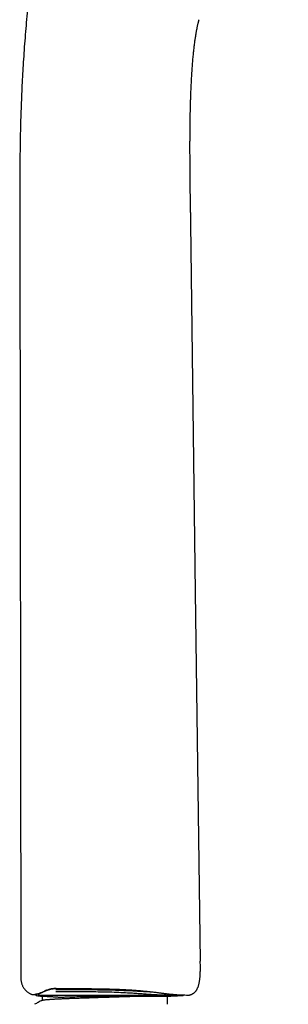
# Model space of a CAD drawing. Header units: millimetres. Extents: x 8 to 615, y 12 to 941.
# Tile 187 of 204: x 551 to 590, y 678 to 822. Entities that reach past the tile are written whole.
import ezdxf

# ---------------------------------------------------------------- set-up
doc = ezdxf.new("R2010")
doc.units = ezdxf.units.MM

msp = doc.modelspace()

# ---------------------------------------------------------------- linework, layer by layer
at = {"color": 7, "linetype": 'Continuous', "lineweight": 30}
for p, q in [((550.81, 791.79), (550.98, 681.79)), ((552.53, 679.48), (552.53, 679.48)), ((553.05, 679.47), (553.06, 679.47)), ((553.73, 679.29), (553.72, 679.29)), ((554.11, 679.22), (554.11, 678.62))]:
    msp.add_line(p, q, dxfattribs=at)
at = {"color": 7, "linetype": 'Continuous', "lineweight": 30, "flags": 128}
msp.add_lwpolyline([(577.15, 684.33), (576.46, 738.08), (575.76, 791.83)], dxfattribs=at)
at = {"color": 7, "linetype": 'Continuous', "lineweight": 30}
for points, knots in [([(589.98, 939.79), (589.85, 939.57), (589.44, 938.85), (588.76, 937.62), (587.94, 936.12), (587.13, 934.62), (586.33, 933.11), (585.54, 931.59), (584.77, 930.07), (583.93, 928.41), (583.04, 926.61), (582.11, 924.68), (581.18, 922.74), (580.27, 920.79), (579.37, 918.84), (578.49, 916.88), (577.61, 914.91), (576.75, 912.94), (575.9, 910.97), (575.07, 909), (574.26, 907.03), (573.46, 905.08), (572.67, 903.12), (571.89, 901.14), (571.12, 899.15), (570.35, 897.14), (569.6, 895.13), (568.86, 893.11), (568.13, 891.1), (567.42, 889.1), (566.73, 887.11), (566.04, 885.11), (565.37, 883.1), (564.7, 881.07), (564.04, 879.02), (563.39, 876.97), (562.76, 874.91), (562.13, 872.85), (561.52, 870.79), (560.95, 868.78), (560.4, 866.83), (559.88, 864.95), (559.37, 863.06), (558.88, 861.17), (558.4, 859.27), (557.93, 857.38), (557.48, 855.53), (557.06, 853.73), (556.67, 851.98), (556.28, 850.23), (555.91, 848.47), (555.54, 846.72), (555.19, 844.96), (554.86, 843.2), (554.53, 841.44), (554.22, 839.68), (553.92, 837.91), (553.63, 836.15), (553.37, 834.41), (553.12, 832.71), (552.89, 831.04), (552.67, 829.37), (552.46, 827.69), (552.26, 825.98), (552.07, 824.24), (551.9, 822.46), (551.73, 820.67), (551.59, 818.89), (551.45, 817.1), (551.33, 815.35), (551.23, 813.63), (551.14, 811.94), (551.07, 810.25), (551, 808.57), (550.94, 806.72), (550.89, 804.72), (550.86, 802.57), (550.83, 800.41), (550.82, 798.26), (550.81, 796.1), (550.81, 793.95), (550.81, 792.51), (550.81, 791.79)], [0, 0, 0, 0, 0.005034, 0.016072, 0.027111, 0.03815, 0.04919, 0.060231, 0.071272, 0.082314, 0.096196, 0.110079, 0.123961, 0.137844, 0.151727, 0.165612, 0.179496, 0.193382, 0.207268, 0.221155, 0.234795, 0.248434, 0.262074, 0.275712, 0.289597, 0.303481, 0.317362, 0.331241, 0.345117, 0.358744, 0.372369, 0.385993, 0.399616, 0.413517, 0.427418, 0.44132, 0.455224, 0.469128, 0.483035, 0.496944, 0.509563, 0.522185, 0.534809, 0.547437, 0.560068, 0.572701, 0.585336, 0.596919, 0.608501, 0.620081, 0.631659, 0.643235, 0.654806, 0.666374, 0.677936, 0.689495, 0.701051, 0.712604, 0.724155, 0.735046, 0.745936, 0.756827, 0.76772, 0.778615, 0.790174, 0.801735, 0.813299, 0.824865, 0.836433, 0.848003, 0.858913, 0.869824, 0.880736, 0.891647, 0.902559, 0.916478, 0.930397, 0.944317, 0.958238, 0.972159, 0.98608, 1, 1, 1, 1]), ([(575.85, 812.49), (575.86, 812.67), (575.87, 813.01), (575.9, 813.52), (575.94, 814.01), (575.97, 814.49), (576, 814.94), (576.04, 815.38), (576.07, 815.79), (576.11, 816.19), (576.15, 816.58), (576.19, 816.95), (576.23, 817.31), (576.27, 817.65), (576.31, 817.97), (576.35, 818.28), (576.39, 818.57), (576.43, 818.84), (576.47, 819.1), (576.51, 819.33), (576.54, 819.55), (576.58, 819.76), (576.61, 819.94), (576.65, 820.12), (576.68, 820.28), (576.71, 820.43), (576.74, 820.6), (576.78, 820.77), (576.82, 820.95), (576.86, 821.1), (576.89, 821.22), (576.91, 821.32), (576.94, 821.42), (576.96, 821.49), (576.96, 821.52)], [0, 0, 0, 0, 0.057761, 0.113675, 0.16774, 0.219957, 0.270325, 0.317994, 0.363879, 0.407981, 0.450298, 0.491641, 0.531125, 0.568754, 0.604526, 0.638444, 0.670507, 0.700716, 0.729007, 0.755447, 0.780034, 0.802768, 0.82365, 0.842494, 0.860551, 0.877973, 0.894758, 0.916149, 0.93641, 0.955543, 0.96629, 0.97715, 0.989343, 1, 1, 1, 1]), ([(575.68, 797.1), (575.68, 797.28), (575.68, 797.63), (575.67, 798.14), (575.67, 798.64), (575.66, 799.13), (575.66, 799.59), (575.65, 800.03), (575.65, 800.46), (575.65, 800.86), (575.65, 801.25), (575.65, 801.63), (575.64, 801.99), (575.64, 802.34), (575.64, 802.67), (575.64, 802.98), (575.64, 803.27), (575.64, 803.54), (575.64, 803.78), (575.65, 803.99), (575.65, 804.2), (575.65, 804.38), (575.65, 804.56), (575.65, 804.72), (575.65, 804.86), (575.65, 804.99), (575.65, 805.11), (575.65, 805.22), (575.65, 805.31), (575.65, 805.39), (575.65, 805.45), (575.66, 805.5), (575.66, 805.54), (575.66, 805.58), (575.66, 805.62), (575.66, 805.67), (575.66, 805.73), (575.66, 805.81), (575.66, 805.9), (575.66, 806), (575.66, 806.11), (575.66, 806.26), (575.67, 806.46), (575.67, 806.66), (575.67, 806.82), (575.67, 806.94), (575.67, 807.06), (575.68, 807.2), (575.68, 807.35), (575.68, 807.51), (575.69, 807.69), (575.69, 807.88), (575.69, 808.09), (575.7, 808.31), (575.7, 808.55), (575.71, 808.8), (575.72, 809.06), (575.72, 809.33), (575.73, 809.62), (575.74, 809.93), (575.75, 810.25), (575.76, 810.59), (575.78, 810.94), (575.79, 811.31), (575.81, 811.69), (575.83, 812.09), (575.84, 812.35), (575.85, 812.49)], [0, 0, 0, 0, 0.034754, 0.068375, 0.100862, 0.132216, 0.162437, 0.191015, 0.2185, 0.244891, 0.27019, 0.294878, 0.318429, 0.340841, 0.362114, 0.38225, 0.401247, 0.419106, 0.434057, 0.448105, 0.46125, 0.47349, 0.484827, 0.495082, 0.504466, 0.512978, 0.520618, 0.527502, 0.533482, 0.538558, 0.542731, 0.546001, 0.548335, 0.550531, 0.553157, 0.556262, 0.560186, 0.565214, 0.571346, 0.57834, 0.585329, 0.592238, 0.608202, 0.623716, 0.631458, 0.639083, 0.646889, 0.655615, 0.665294, 0.675927, 0.687512, 0.700022, 0.713482, 0.72789, 0.743247, 0.759552, 0.77649, 0.794343, 0.813111, 0.832794, 0.853822, 0.875802, 0.898736, 0.922622, 0.947461, 0.973254, 1, 1, 1, 1]), ([(575.76, 791.83), (575.76, 791.89), (575.76, 792.03), (575.76, 792.23), (575.76, 792.45), (575.75, 792.67), (575.75, 792.91), (575.74, 793.17), (575.74, 793.47), (575.73, 793.79), (575.73, 794.13), (575.72, 794.45), (575.72, 794.75), (575.71, 795.04), (575.71, 795.31), (575.7, 795.58), (575.7, 795.84), (575.69, 796.08), (575.69, 796.31), (575.69, 796.52), (575.69, 796.72), (575.68, 796.91), (575.68, 797.04), (575.68, 797.1)], [0, 0, 0, 0, 0.037547, 0.076121, 0.116469, 0.159059, 0.204115, 0.251645, 0.310594, 0.372189, 0.435667, 0.500119, 0.554842, 0.608961, 0.661905, 0.71317, 0.762346, 0.809151, 0.850997, 0.890676, 0.928415, 0.96464, 1, 1, 1, 1]), ([(575.49, 679.37), (575.53, 679.37), (575.6, 679.39), (575.72, 679.42), (575.82, 679.45), (575.92, 679.49), (576.02, 679.54), (576.12, 679.6), (576.21, 679.66), (576.28, 679.72), (576.34, 679.77), (576.39, 679.83), (576.44, 679.88), (576.48, 679.93), (576.54, 680), (576.59, 680.08), (576.65, 680.19), (576.71, 680.3), (576.76, 680.41), (576.81, 680.53), (576.86, 680.65), (576.9, 680.77), (576.93, 680.91), (576.97, 681.05), (577, 681.21), (577.03, 681.38), (577.06, 681.57), (577.09, 681.77), (577.11, 681.99), (577.12, 682.21), (577.14, 682.47), (577.15, 682.75), (577.15, 683.05), (577.15, 683.37), (577.15, 683.68), (577.15, 684), (577.14, 684.22), (577.14, 684.33)], [0, 0, 0, 0, 0.021699, 0.041965, 0.060894, 0.078582, 0.100384, 0.120304, 0.138452, 0.15489, 0.169631, 0.182659, 0.194468, 0.206317, 0.218273, 0.239046, 0.260199, 0.281752, 0.303708, 0.326056, 0.348774, 0.372318, 0.395455, 0.421179, 0.449547, 0.480583, 0.514268, 0.549859, 0.587805, 0.627918, 0.669943, 0.722039, 0.77583, 0.83075, 0.886369, 0.942605, 1, 1, 1, 1]), ([(550.98, 681.79), (550.98, 681.73), (550.98, 681.62), (551, 681.45), (551.03, 681.28), (551.07, 681.1), (551.13, 680.93), (551.2, 680.76), (551.28, 680.59), (551.38, 680.43), (551.49, 680.27), (551.62, 680.12), (551.75, 679.98), (551.9, 679.86), (552.05, 679.74), (552.21, 679.64), (552.37, 679.55), (552.48, 679.5), (552.53, 679.48)], [0, 0, 0, 0, 0.056579, 0.114614, 0.174021, 0.234698, 0.296525, 0.359366, 0.423069, 0.487467, 0.552384, 0.617632, 0.68302, 0.748352, 0.813435, 0.87808, 0.942103, 1, 1, 1, 1]), ([(554.09, 679.81), (554.15, 679.84), (554.29, 679.91), (554.52, 680.01), (554.76, 680.11), (554.98, 680.18), (555.18, 680.24), (555.36, 680.29), (555.55, 680.32), (555.73, 680.35), (555.92, 680.37), (556.05, 680.37), (556.12, 680.37)], [0, 0, 0, 0, 0.125707, 0.251716, 0.377519, 0.502733, 0.585811, 0.668577, 0.751135, 0.833677, 0.916497, 1, 1, 1, 1]), ([(554.17, 679.81), (554.21, 679.83), (554.31, 679.87), (554.46, 679.94), (554.62, 680), (554.78, 680.07), (554.94, 680.12), (555.11, 680.17), (555.28, 680.22), (555.45, 680.26), (555.61, 680.29), (555.78, 680.31), (555.95, 680.32), (556.06, 680.32), (556.11, 680.32)], [0, 0, 0, 0, 0.088772, 0.181282, 0.271569, 0.359838, 0.446218, 0.530781, 0.613551, 0.694525, 0.773683, 0.850998, 0.926443, 1, 1, 1, 1]), ([(556.1, 680.2), (556.78, 680.2), (558.1, 680.2), (559.99, 680.18), (561.7, 680.16), (563.19, 680.14), (564.46, 680.11), (565.49, 680.08), (566.15, 680.05), (566.48, 680.03), (566.58, 680.03), (566.68, 680.03), (566.77, 680.02), (566.86, 680.02), (567.39, 679.99), (568.25, 679.94), (569.31, 679.88), (569.9, 679.85), (570.14, 679.83)], [0, 0, 0, 0, 0.1394705, 0.2673077, 0.3836664, 0.4889264, 0.57264, 0.6478564, 0.7069633, 0.7142132, 0.7213494, 0.7283722, 0.7352815, 0.7420774, 0.7487601, 0.8504253, 0.9372643, 1, 1, 1, 1]), ([(556.11, 680.32), (556.22, 680.32), (556.45, 680.32), (556.77, 680.32), (557.08, 680.32), (557.37, 680.32), (557.65, 680.32), (557.91, 680.32), (558.14, 680.32), (558.36, 680.32), (558.55, 680.32), (558.73, 680.32), (558.9, 680.32), (559.05, 680.31), (559.31, 680.31), (559.69, 680.31), (560.19, 680.31), (560.7, 680.31), (561.24, 680.3), (561.78, 680.3), (562.33, 680.29), (562.87, 680.28), (563.39, 680.27), (563.9, 680.26), (564.38, 680.24), (564.87, 680.23), (565.35, 680.21), (565.82, 680.19), (566.29, 680.16), (566.75, 680.14), (567.18, 680.11), (567.6, 680.08), (568.02, 680.05), (568.42, 680.01), (568.82, 679.98), (569.18, 679.94), (569.51, 679.91), (569.81, 679.87), (570.1, 679.84), (570.39, 679.8), (570.66, 679.77), (570.89, 679.74), (571.1, 679.71), (571.3, 679.69), (571.49, 679.66), (571.68, 679.64), (571.87, 679.61), (572.07, 679.59), (572.27, 679.57), (572.46, 679.54), (572.65, 679.52), (572.79, 679.51), (572.88, 679.5), (572.93, 679.5), (572.98, 679.49), (573.02, 679.49), (573.06, 679.48), (573.09, 679.48), (573.12, 679.48), (573.14, 679.48), (573.15, 679.48), (573.17, 679.47), (573.19, 679.47), (573.21, 679.47), (573.25, 679.47), (573.28, 679.46), (573.33, 679.46), (573.38, 679.46), (573.41, 679.45), (573.44, 679.45), (573.44, 679.45)], [0, 0, 0, 0, 0.017278, 0.03373, 0.049354, 0.064151, 0.078119, 0.09126, 0.103573, 0.114132, 0.123997, 0.133166, 0.14164, 0.149419, 0.156516, 0.181281, 0.206507, 0.232192, 0.260077, 0.287977, 0.315873, 0.343764, 0.371635, 0.396964, 0.422302, 0.447646, 0.473001, 0.498375, 0.52377, 0.549184, 0.572491, 0.595803, 0.619119, 0.642429, 0.665718, 0.689052, 0.707112, 0.725451, 0.744061, 0.762927, 0.781727, 0.796169, 0.810314, 0.82416, 0.837706, 0.851133, 0.865775, 0.880878, 0.896495, 0.912583, 0.928413, 0.943693, 0.948105, 0.952468, 0.956782, 0.961026, 0.964794, 0.967309, 0.969432, 0.971162, 0.9725, 0.973597, 0.975466, 0.977938, 0.981012, 0.984688, 0.988967, 0.993787, 0.998615, 1, 1, 1, 1]), ([(552.53, 679.48), (552.55, 679.48), (552.57, 679.47), (552.61, 679.47), (552.62, 679.47)], [0, 0, 0, 0, 0.483264, 1, 1, 1, 1]), ([(552.62, 679.47), (552.62, 679.47), (552.62, 679.47), (552.62, 679.47), (552.62, 679.47), (552.62, 679.47), (552.63, 679.47), (552.63, 679.47), (552.64, 679.47), (552.64, 679.47), (552.65, 679.47), (552.65, 679.47), (552.66, 679.47), (552.66, 679.47), (552.67, 679.47), (552.67, 679.47), (552.68, 679.47), (552.68, 679.47), (552.69, 679.47), (552.69, 679.47), (552.69, 679.47), (552.7, 679.47), (552.71, 679.47), (552.71, 679.47), (552.72, 679.47), (552.73, 679.47), (552.74, 679.47), (552.75, 679.47), (552.77, 679.47), (552.78, 679.47), (552.79, 679.47), (552.81, 679.47), (552.83, 679.47), (552.84, 679.47), (552.86, 679.47), (552.89, 679.47), (552.91, 679.47), (552.93, 679.47), (552.96, 679.47), (552.99, 679.47), (553.02, 679.47), (553.04, 679.47), (553.05, 679.47)], [0, 0, 0, 0, 0.0318177, 0.0660877, 0.0989536, 0.1304154, 0.1604731, 0.1875273, 0.2133331, 0.2378907, 0.2612001, 0.2832611, 0.3040739, 0.3236384, 0.3419545, 0.3590223, 0.3748418, 0.3863956, 0.3971788, 0.4074535, 0.4183675, 0.4300554, 0.4470598, 0.4654742, 0.4852987, 0.5065333, 0.5291779, 0.5532327, 0.5772044, 0.6024297, 0.6289086, 0.656641, 0.6856271, 0.7158668, 0.7473601, 0.7801071, 0.8141078, 0.8493622, 0.8852075, 0.9222622, 0.9605263, 1, 1, 1, 1]), ([(552.63, 679.47), (552.63, 679.47), (552.63, 679.47), (552.63, 679.47), (552.63, 679.47), (552.64, 679.47), (552.64, 679.47), (552.64, 679.47), (552.65, 679.47), (552.65, 679.47), (552.66, 679.47), (552.66, 679.47), (552.67, 679.47), (552.67, 679.47), (552.68, 679.47), (552.68, 679.47), (552.69, 679.47), (552.69, 679.47), (552.69, 679.47), (552.7, 679.47), (552.71, 679.47), (552.71, 679.47), (552.72, 679.47), (552.73, 679.47), (552.74, 679.47), (552.75, 679.47), (552.77, 679.47), (552.78, 679.47), (552.79, 679.47), (552.81, 679.47), (552.82, 679.47), (552.84, 679.47), (552.86, 679.47), (552.88, 679.47), (552.91, 679.47), (552.93, 679.47), (552.96, 679.47), (552.99, 679.47), (553.01, 679.47), (553.02, 679.47), (553.02, 679.47)], [0, 0, 0, 0, 0.01861, 0.054239, 0.088278, 0.118916, 0.148141, 0.175952, 0.202349, 0.227333, 0.250903, 0.273059, 0.293802, 0.31313, 0.331045, 0.344129, 0.35634, 0.367977, 0.380338, 0.393576, 0.412834, 0.43369, 0.456143, 0.480192, 0.505839, 0.533082, 0.560232, 0.588801, 0.61879, 0.650199, 0.683027, 0.717276, 0.752945, 0.790034, 0.828542, 0.868472, 0.90907, 0.951039, 0.994377, 1, 1, 1, 1]), ([(553.03, 679.49), (553.05, 679.49), (553.11, 679.51), (553.34, 679.55), (553.67, 679.63), (553.95, 679.75), (554.09, 679.81)], [0, 0, 0, 0, 0.245399, 0.495234, 0.745333, 1, 1, 1, 1]), ([(553.06, 679.47), (553.07, 679.47), (553.08, 679.47), (553.11, 679.47), (553.13, 679.47), (553.16, 679.48), (553.18, 679.49), (553.19, 679.49)], [0, 0, 0, 0, 0.235052, 0.453507, 0.6542, 0.836446, 1, 1, 1, 1]), ([(553.08, 679.47), (553.08, 679.46), (553.09, 679.45), (553.1, 679.43), (553.12, 679.41), (553.14, 679.39), (553.16, 679.37), (553.19, 679.35), (553.23, 679.32), (553.27, 679.31), (553.31, 679.29), (553.36, 679.28), (553.39, 679.28), (553.4, 679.27)], [0, 0, 0, 0, 0.031384, 0.069055, 0.119435, 0.183059, 0.259994, 0.350252, 0.453812, 0.570629, 0.700647, 0.843795, 1, 1, 1, 1]), ([(553.19, 679.49), (553.19, 679.49), (553.19, 679.49), (553.2, 679.49), (553.21, 679.49), (553.24, 679.5), (553.27, 679.5), (553.31, 679.51), (553.34, 679.52), (553.37, 679.52), (553.4, 679.53), (553.43, 679.54), (553.44, 679.54), (553.46, 679.55), (553.48, 679.55), (553.5, 679.56), (553.54, 679.57), (553.57, 679.58), (553.62, 679.59), (553.67, 679.61), (553.73, 679.63), (553.8, 679.65), (553.88, 679.68), (553.97, 679.72), (554.07, 679.76), (554.13, 679.79), (554.17, 679.81)], [0, 0, 0, 0, 0.030391, 0.094144, 0.154113, 0.210057, 0.261799, 0.309057, 0.351012, 0.387534, 0.418599, 0.444193, 0.459119, 0.473387, 0.492062, 0.515348, 0.543238, 0.575735, 0.612845, 0.654585, 0.700988, 0.75211, 0.808033, 0.868887, 0.934859, 1, 1, 1, 1]), ([(553.48, 679.29), (553.48, 679.29), (553.48, 679.29), (553.48, 679.29), (553.48, 679.29), (553.49, 679.29), (553.49, 679.29), (553.5, 679.29), (553.51, 679.28), (553.51, 679.28), (553.52, 679.28), (553.53, 679.27), (553.55, 679.27), (553.56, 679.27), (553.57, 679.26), (553.58, 679.26), (553.59, 679.26), (553.62, 679.25), (553.64, 679.25), (553.66, 679.25), (553.68, 679.25)], [0, 0, 0, 0, 0.036288, 0.086512, 0.141078, 0.199989, 0.263251, 0.330876, 0.40048, 0.465853, 0.536378, 0.600728, 0.658904, 0.710899, 0.756705, 0.79631, 0.840432, 0.889022, 0.942194, 1, 1, 1, 1]), ([(553.86, 679.29), (553.81, 679.3), (553.74, 679.3), (553.64, 679.35), (553.58, 679.4), (553.53, 679.47), (553.5, 679.52), (553.49, 679.55), (553.49, 679.55)], [0, 0, 0, 0, 0.307345, 0.472649, 0.641412, 0.810178, 0.975488, 1, 1, 1, 1]), ([(553.73, 679.24), (553.75, 679.24), (553.8, 679.24), (553.86, 679.23), (553.91, 679.23), (553.96, 679.23), (553.99, 679.23), (554.02, 679.23), (554.05, 679.22), (554.09, 679.22), (554.13, 679.22), (554.16, 679.22), (554.2, 679.22), (554.23, 679.21), (554.26, 679.21), (554.29, 679.21), (554.31, 679.21), (554.34, 679.21), (554.36, 679.21), (554.37, 679.21), (554.38, 679.21), (554.39, 679.21), (554.4, 679.21), (554.41, 679.2), (554.42, 679.2), (554.42, 679.2), (554.43, 679.2), (554.44, 679.2), (554.45, 679.2), (554.47, 679.2), (554.51, 679.2), (554.56, 679.2), (554.62, 679.19), (554.68, 679.19), (554.75, 679.19), (554.82, 679.18), (554.9, 679.18), (554.99, 679.17), (555.1, 679.17), (555.22, 679.16), (555.37, 679.15), (555.53, 679.14), (555.7, 679.13), (555.87, 679.12), (556.03, 679.11), (556.18, 679.1), (556.34, 679.09), (556.48, 679.08), (556.57, 679.07), (556.6, 679.07)], [0, 0, 0, 0, 0.018264, 0.03309, 0.045698, 0.056245, 0.06214, 0.069734, 0.079125, 0.08738, 0.096772, 0.107987, 0.121469, 0.13404, 0.148277, 0.164227, 0.18055, 0.194338, 0.203818, 0.211472, 0.2173, 0.222682, 0.225613, 0.228648, 0.231807, 0.235088, 0.238493, 0.242022, 0.245674, 0.257956, 0.27146, 0.298617, 0.329678, 0.362159, 0.398038, 0.437317, 0.478928, 0.520289, 0.561452, 0.610837, 0.660516, 0.710799, 0.761989, 0.814372, 0.852671, 0.891804, 0.931854, 0.97176, 1, 1, 1, 1]), ([(555.46, 679.29), (555.19, 679.29), (554.66, 679.29), (554.13, 679.29), (553.86, 679.29)], [0, 0, 0, 0, 0.5, 1, 1, 1, 1]), ([(554.13, 678.62), (554.14, 678.63), (554.15, 678.63), (554.19, 678.64), (554.24, 678.65), (554.31, 678.67), (554.39, 678.68), (554.48, 678.69), (554.6, 678.7), (554.73, 678.71), (554.88, 678.73), (555.05, 678.74), (555.23, 678.75), (555.43, 678.77), (555.64, 678.78), (555.87, 678.79), (556.11, 678.8), (556.36, 678.82), (556.62, 678.83), (556.89, 678.84), (557.17, 678.85), (557.45, 678.87), (557.73, 678.88), (558, 678.89), (558.29, 678.9), (558.58, 678.91), (558.87, 678.92), (559.17, 678.93), (559.49, 678.94), (559.83, 678.95), (560.19, 678.96), (560.55, 678.97), (560.93, 678.99), (561.31, 679), (561.69, 679.01), (562.08, 679.02), (562.47, 679.04), (562.87, 679.05), (563.26, 679.06), (563.65, 679.08), (564.04, 679.09), (564.42, 679.1), (564.8, 679.11), (565.16, 679.13), (565.51, 679.14), (565.85, 679.15), (566.19, 679.16), (566.52, 679.17), (566.85, 679.18), (567.16, 679.19), (567.46, 679.2), (567.66, 679.21), (567.76, 679.21)], [0, 0, 0, 0, 0.018118, 0.036702, 0.055428, 0.074282, 0.093253, 0.112326, 0.133409, 0.154581, 0.175823, 0.197115, 0.218438, 0.239771, 0.261094, 0.282387, 0.30363, 0.324803, 0.345512, 0.366117, 0.386602, 0.406949, 0.425646, 0.4442, 0.462599, 0.480832, 0.498976, 0.517276, 0.535737, 0.556218, 0.576865, 0.597662, 0.618592, 0.639637, 0.660778, 0.681996, 0.703272, 0.724585, 0.745917, 0.766865, 0.787792, 0.808679, 0.829506, 0.849062, 0.868534, 0.887907, 0.907167, 0.9263, 0.944956, 0.963466, 0.981817, 1, 1, 1, 1]), ([(574, 679.32), (573.83, 679.32), (573.48, 679.32), (572.83, 679.32), (572.18, 679.32), (571.55, 679.32), (570.75, 679.32), (569.74, 679.32), (568.54, 679.32), (567.29, 679.31), (565.74, 679.31), (563.91, 679.31), (561.81, 679.31), (559.69, 679.3), (557.58, 679.3), (556.16, 679.3), (555.46, 679.3)], [0, 0, 0, 0, 0.062493, 0.124938, 0.166615, 0.208275, 0.249944, 0.312424, 0.374901, 0.437398, 0.499924, 0.599902, 0.699928, 0.799944, 0.899971, 1, 1, 1, 1]), ([(574, 679.32), (573.9, 679.32), (573.7, 679.32), (573.33, 679.32), (572.91, 679.32), (572.43, 679.32), (571.9, 679.34), (571.32, 679.35), (570.68, 679.39), (570, 679.43), (569.27, 679.48), (568.49, 679.54), (567.69, 679.6), (566.72, 679.66), (565.58, 679.72), (564.27, 679.77), (562.93, 679.8), (561.43, 679.83), (559.76, 679.84), (557.92, 679.85), (556.7, 679.85), (556.09, 679.85)], [0, 0, 0, 0, 0.0418271, 0.0834662, 0.1250347, 0.1666595, 0.208477, 0.2506326, 0.2928121, 0.334747, 0.3766499, 0.4187403, 0.4608911, 0.5027536, 0.5648448, 0.626658, 0.6885057, 0.7505491, 0.8336183, 0.9169019, 1, 1, 1, 1]), ([(556.6, 679.07), (556.62, 679.07), (556.67, 679.07), (556.72, 679.06), (556.76, 679.06), (556.78, 679.06), (556.82, 679.07), (556.88, 679.07), (556.98, 679.07), (557.17, 679.08), (557.52, 679.09), (558.18, 679.11), (559.2, 679.14), (560.53, 679.17), (562, 679.19), (563.49, 679.21), (564.98, 679.22), (566.43, 679.22), (567.31, 679.21), (567.76, 679.21)], [0, 0, 0, 0, 0.0076879, 0.0162784, 0.0173965, 0.0211895, 0.0249824, 0.0309427, 0.0415859, 0.0605911, 0.0945258, 0.1551093, 0.2632212, 0.3860331, 0.5088355, 0.6316308, 0.7544216, 0.8772105, 1, 1, 1, 1]), ([(567.76, 679.21), (568, 679.21), (568.49, 679.21), (569.19, 679.21), (569.86, 679.21), (570.48, 679.21), (571.05, 679.21), (571.55, 679.21), (571.98, 679.22), (572.2, 679.22), (572.31, 679.22)], [0, 0, 0, 0, 0.117713, 0.238481, 0.361877, 0.487418, 0.614573, 0.742778, 0.871449, 1, 1, 1, 1]), ([(572.31, 679.2), (572.39, 679.2), (572.51, 679.21), (572.69, 679.22), (572.83, 679.23), (572.97, 679.24), (573.09, 679.24), (573.2, 679.25), (573.3, 679.25), (573.39, 679.26), (573.47, 679.26), (573.54, 679.27), (573.59, 679.27), (573.63, 679.27), (573.65, 679.27), (573.65, 679.27), (573.67, 679.27), (573.68, 679.27), (573.71, 679.28), (573.75, 679.28), (573.81, 679.28), (573.87, 679.28), (573.95, 679.29), (574.04, 679.29), (574.14, 679.3), (574.25, 679.3), (574.38, 679.31), (574.51, 679.31), (574.6, 679.32), (574.65, 679.32)], [0, 0, 0, 0, 0.084048, 0.139716, 0.19449, 0.245643, 0.292388, 0.334728, 0.372672, 0.406231, 0.435419, 0.460259, 0.480788, 0.497073, 0.500497, 0.503666, 0.507232, 0.513868, 0.528018, 0.548257, 0.574597, 0.607041, 0.645592, 0.690251, 0.741019, 0.797895, 0.860878, 0.929967, 1, 1, 1, 1]), ([(572.31, 679.22), (572.31, 679.19), (572.31, 679.14), (572.31, 679.06), (572.31, 678.96), (572.31, 678.85), (572.31, 678.77), (572.31, 678.73)], [0, 0, 0, 0, 0.186516, 0.373135, 0.559833, 0.779922, 1, 1, 1, 1]), ([(573.49, 679.47), (573.64, 679.45), (574.09, 679.41), (574.64, 679.39), (575.15, 679.37), (575.43, 679.37), (575.55, 679.37), (575.51, 679.37), (575.51, 679.37)], [0, 0, 0, 0, 0.114426, 0.335968, 0.557037, 0.777809, 0.998402, 1, 1, 1, 1]), ([(574.68, 679.32), (574.68, 679.32), (574.69, 679.32), (574.68, 679.32), (574.65, 679.32), (574.65, 679.32)], [0, 0, 0, 0, 0.070367, 0.895827, 1, 1, 1, 1]), ([(554.13, 678.62), (553.92, 678.51), (553.54, 678.31), (553.15, 678.11), (552.98, 678.02)], [0, 0, 0, 0, 0.539214, 1, 1, 1, 1]), ([(572.31, 678.73), (572.31, 678.72), (572.31, 678.71), (572.31, 678.69), (572.31, 678.67), (572.31, 678.65), (572.31, 678.63), (572.31, 678.61), (572.31, 678.58), (572.31, 678.55), (572.31, 678.52), (572.31, 678.49), (572.31, 678.46), (572.31, 678.44), (572.31, 678.43), (572.31, 678.41), (572.31, 678.4), (572.31, 678.38), (572.31, 678.36), (572.31, 678.34), (572.31, 678.32), (572.31, 678.3), (572.31, 678.29), (572.31, 678.28)], [0, 0, 0, 0, 0.067565, 0.1313595, 0.1917332, 0.2490985, 0.2925423, 0.3341087, 0.3742874, 0.4383215, 0.4688233, 0.4993025, 0.5582667, 0.579256, 0.6013193, 0.6246812, 0.6524272, 0.6823446, 0.7147294, 0.7498153, 0.8249399, 0.9079654, 1, 1, 1, 1]), ([(572.31, 678.28), (572.31, 678.26), (572.31, 678.21), (572.31, 678.14), (572.31, 678.07), (572.31, 678.04), (572.31, 678.02)], [0, 0, 0, 0, 0.261955, 0.520272, 0.775008, 1, 1, 1, 1])]:
    msp.add_open_spline(points, degree=3, knots=knots, dxfattribs=at)

doc.saveas('drawing.dxf')
